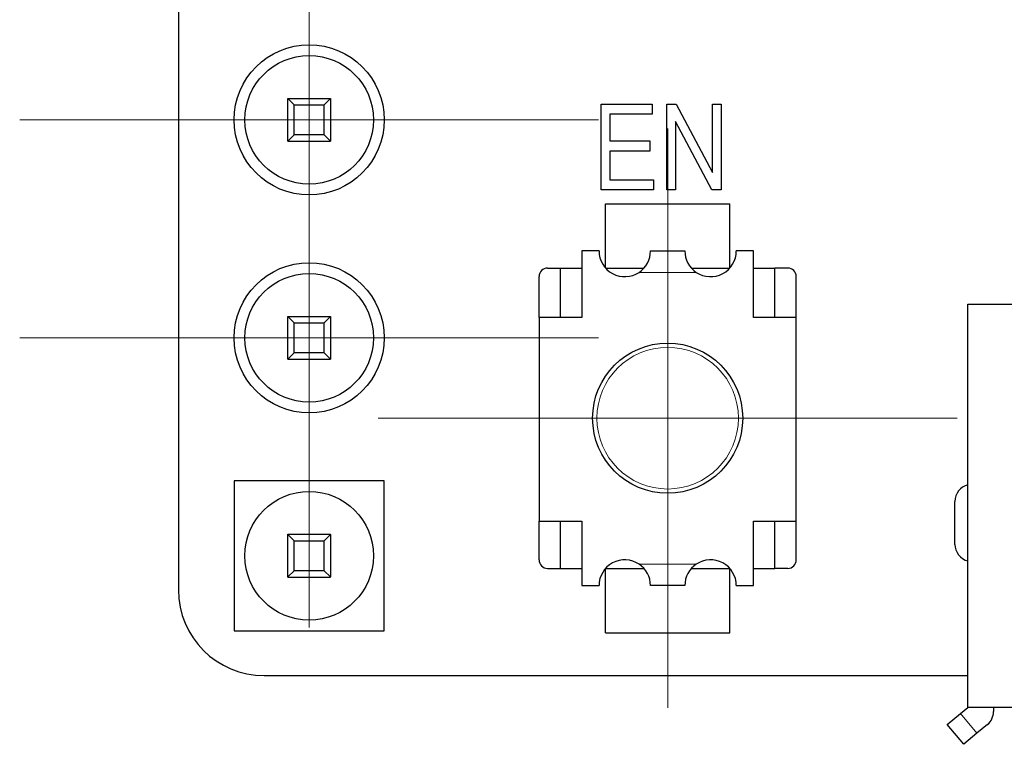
# Model space of a CAD drawing. Header units: millimetres. Extents: x 95 to 199, y 62 to 150.
# Tile 2 of 37: x 95 to 107, y 99 to 107. Entities that reach past the tile are written whole.
import ezdxf

# ---------------------------------------------------------------- set-up
doc = ezdxf.new("R2010")
doc.units = ezdxf.units.MM
doc.linetypes.add('PHANTOM', pattern=[12.7, 6.35, -1.27, 1.27, -1.27, 1.27, -1.27])

# ---------------------------------------------------------------- blocks, each defined once
blk = doc.blocks.new('SW_CENTERMARKSYMBOL_30')
at = {"color": 0, "linetype": 'Continuous', "lineweight": 18}
for p, q in [((0, 2.5), (0, 3.375)), ((0, 0), (0, 2.5)), ((-2.5, 0), (-3.375, 0)), ((0, 0), (-2.5, 0)), ((0, 0), (0, -2.5)), ((0, 0), (2.5, 0)), ((2.5, 0), (3.375, 0)), ((0, -2.5), (0, -3.375))]:
    blk.add_line(p, q, dxfattribs=at)
blk = doc.blocks.new('SW_CENTERMARKSYMBOL_32')
at = {"color": 0, "linetype": 'Continuous', "lineweight": 18}
for p, q in [((0, 2.5), (0, 3.375)), ((0, 0), (0, 2.5)), ((-2.5, 0), (-3.375, 0)), ((0, 0), (-2.5, 0)), ((0, 0), (0, -2.5)), ((0, 0), (2.5, 0)), ((2.5, 0), (3.375, 0)), ((0, -2.5), (0, -3.375))]:
    blk.add_line(p, q, dxfattribs=at)
blk = doc.blocks.new('SW_CENTERMARKSYMBOL_34')
at = {"color": 0, "linetype": 'Continuous', "lineweight": 18}
for p, q in [((0, 2.5), (0, 3.375)), ((0, 0), (0, 2.5)), ((-2.5, 0), (-3.375, 0)), ((0, 0), (-2.5, 0)), ((0, 0), (0, -2.5)), ((0, 0), (2.5, 0)), ((2.5, 0), (3.375, 0)), ((0, -2.5), (0, -3.375))]:
    blk.add_line(p, q, dxfattribs=at)
blk = doc.blocks.new('SW_CENTERMARKSYMBOL_37')
at = {"color": 0, "linetype": 'Continuous', "lineweight": 18}
for p, q in [((0, 2.5), (0, 3.375)), ((0, 0), (0, 2.5)), ((-2.5, 0), (-3.375, 0)), ((0, 0), (-2.5, 0)), ((0, 0), (0, -2.5)), ((0, 0), (2.5, 0)), ((2.5, 0), (3.375, 0)), ((0, -2.5), (0, -3.375))]:
    blk.add_line(p, q, dxfattribs=at)

msp = doc.modelspace()

# ---------------------------------------------------------------- linework, layer by layer
at = {"color": 7, "linetype": 'Continuous', "lineweight": 25}
for p, q in [((97.251, 146.927), (97.251, 100.413)), ((98.525, 106.137), (98.525, 106.14)), ((98.525, 106.14), (99.025, 106.14)), ((98.525, 106.137), (98.6, 106.065)), ((98.525, 105.643), (98.525, 106.137)), ((98.95, 106.065), (99.025, 106.137)), ((99.025, 106.137), (99.025, 106.14)), ((99.025, 106.137), (99.025, 105.643)), ((98.6, 106.065), (98.95, 106.065)), ((98.6, 105.715), (98.6, 106.065)), ((98.95, 105.715), (98.95, 106.065)), ((102.178, 105.073), (102.178, 106.073)), ((102.178, 106.073), (102.775, 106.073)), ((102.775, 106.073), (102.775, 105.956)), ((102.944, 105.073), (102.944, 106.073)), ((102.944, 106.073), (103.055, 106.073)), ((103.055, 106.073), (103.477, 105.276)), ((103.477, 106.073), (103.58, 106.073)), ((103.477, 105.276), (103.477, 106.073)), ((103.58, 106.073), (103.58, 105.073)), ((102.775, 105.956), (102.282, 105.956)), ((102.282, 105.956), (102.282, 105.644)), ((103.469, 105.073), (103.048, 105.869)), ((103.048, 105.869), (103.048, 105.073)), ((98.525, 105.643), (98.6, 105.715)), ((98.525, 105.64), (98.525, 105.643)), ((98.525, 105.64), (99.025, 105.64)), ((98.95, 105.715), (98.6, 105.715)), ((99.025, 105.643), (98.95, 105.715)), ((99.025, 105.64), (99.025, 105.643)), ((102.282, 105.644), (102.749, 105.644)), ((102.749, 105.644), (102.749, 105.527)), ((102.749, 105.527), (102.282, 105.527)), ((102.282, 105.527), (102.282, 105.19)), ((102.282, 105.19), (102.788, 105.19)), ((102.788, 105.19), (102.788, 105.073)), ((102.788, 105.073), (102.178, 105.073)), ((103.048, 105.073), (102.944, 105.073)), ((103.58, 105.073), (103.469, 105.073)), ((102.23, 104.913), (103.68, 104.913)), ((102.23, 104.165), (102.23, 104.913)), ((103.68, 104.165), (103.68, 104.913)), ((101.955, 104.363), (101.955, 103.588)), ((102.155, 104.363), (101.955, 104.363)), ((102.755, 104.363), (103.155, 104.363)), ((103.955, 104.363), (103.755, 104.363)), ((103.955, 103.588), (103.955, 104.363)), ((101.555, 104.163), (101.705, 104.163)), ((101.705, 103.588), (101.705, 104.163)), ((101.705, 104.163), (101.955, 104.163)), ((102.231, 104.163), (102.679, 104.163)), ((103.231, 104.163), (103.679, 104.163)), ((103.955, 104.163), (104.205, 104.163)), ((104.355, 104.163), (104.205, 104.163)), ((104.205, 103.588), (104.205, 104.163)), ((101.455, 103.588), (101.455, 104.063)), ((104.455, 103.588), (104.455, 104.063)), ((106.455, 99.043), (106.455, 103.743)), ((106.455, 103.743), (107.005, 103.743)), ((98.525, 103.597), (98.525, 103.6)), ((98.525, 103.6), (99.025, 103.6)), ((98.525, 103.597), (98.6, 103.525)), ((98.525, 103.103), (98.525, 103.597)), ((98.95, 103.525), (99.025, 103.597)), ((99.025, 103.597), (99.025, 103.6)), ((99.025, 103.597), (99.025, 103.103)), ((101.455, 103.588), (101.455, 101.213)), ((101.955, 103.588), (101.455, 103.588)), ((104.455, 103.588), (103.955, 103.588)), ((104.455, 101.213), (104.455, 103.588)), ((98.6, 103.525), (98.95, 103.525)), ((98.6, 103.175), (98.6, 103.525)), ((98.95, 103.175), (98.95, 103.525)), ((98.525, 103.103), (98.6, 103.175)), ((98.525, 103.1), (98.525, 103.103)), ((98.525, 103.1), (99.025, 103.1)), ((98.95, 103.175), (98.6, 103.175)), ((99.025, 103.103), (98.95, 103.175)), ((99.025, 103.1), (99.025, 103.103)), ((97.9, 101.685), (97.9, 99.935)), ((99.65, 101.685), (97.9, 101.685)), ((99.65, 99.935), (99.65, 101.685)), ((106.305, 100.943), (106.305, 101.443)), ((101.455, 100.763), (101.455, 101.213)), ((101.455, 101.213), (101.955, 101.213)), ((101.705, 100.663), (101.705, 101.213)), ((101.955, 101.213), (101.955, 100.463)), ((103.955, 101.213), (104.455, 101.213)), ((103.955, 100.463), (103.955, 101.213)), ((104.205, 100.663), (104.205, 101.213)), ((104.455, 100.763), (104.455, 101.213)), ((98.525, 101.057), (98.525, 101.06)), ((98.525, 101.06), (99.025, 101.06)), ((98.525, 101.057), (98.6, 100.985)), ((98.525, 100.563), (98.525, 101.057)), ((98.95, 100.985), (99.025, 101.057)), ((99.025, 101.057), (99.025, 101.06)), ((99.025, 101.057), (99.025, 100.563)), ((98.6, 100.985), (98.95, 100.985)), ((98.6, 100.635), (98.6, 100.985)), ((98.95, 100.635), (98.95, 100.985)), ((98.525, 100.563), (98.6, 100.635)), ((98.95, 100.635), (98.6, 100.635)), ((99.025, 100.563), (98.95, 100.635)), ((101.555, 100.663), (101.705, 100.663)), ((101.705, 100.663), (101.955, 100.663)), ((102.23, 99.913), (102.23, 100.661)), ((102.231, 100.663), (102.679, 100.663)), ((103.231, 100.663), (103.679, 100.663)), ((103.68, 99.913), (103.68, 100.661)), ((103.955, 100.663), (104.205, 100.663)), ((104.355, 100.663), (104.205, 100.663)), ((98.525, 100.56), (98.525, 100.563)), ((98.525, 100.56), (99.025, 100.56)), ((99.025, 100.56), (99.025, 100.563)), ((101.955, 100.463), (102.155, 100.463)), ((103.155, 100.463), (102.755, 100.463)), ((103.755, 100.463), (103.955, 100.463)), ((97.9, 99.935), (99.65, 99.935)), ((102.23, 99.913), (103.68, 99.913)), ((98.251, 99.413), (106.455, 99.413)), ((106.215, 98.844), (106.369, 98.972)), ((106.369, 98.972), (106.455, 99.043)), ((107.005, 99.043), (106.455, 99.043)), ((106.755, 99.043), (106.755, 98.996)), ((106.407, 98.613), (106.215, 98.844)), ((106.56, 98.741), (106.407, 98.613)), ((106.683, 98.842), (106.56, 98.741))]:
    msp.add_line(p, q, dxfattribs=at)
at = {"color": 8, "linetype": 'PHANTOM', "lineweight": 18}
for p, q in [((103.289, 104.113), (102.621, 104.113)), ((102.621, 100.713), (103.289, 100.713)), ((106.369, 98.972), (106.56, 98.741))]:
    msp.add_line(p, q, dxfattribs=at)
at = {"color": 7, "linetype": 'Continuous', "lineweight": 25}
for centre, radius in [((98.775, 105.89), 0.875), ((98.775, 105.89), 0.75), ((98.775, 103.35), 0.875), ((98.775, 103.35), 0.75), ((102.955, 102.413), 0.875), ((98.775, 100.81), 0.75)]:
    msp.add_circle(centre, radius, dxfattribs=at)
at = {"color": 8, "linetype": 'PHANTOM', "lineweight": 18}
msp.add_circle((102.955, 102.413), 0.825, dxfattribs=at)
at = {"color": 7, "linetype": 'Continuous', "lineweight": 25}
for centre, radius, start, end in [((102.455, 104.363), 0.3, 180, 303.5573), ((102.455, 104.363), 0.3, 303.5573, 360), ((103.455, 104.363), 0.3, 180, 236.4427), ((103.455, 104.363), 0.3, 236.4427, 0), ((101.555, 104.063), 0.1, 90, 180), ((104.355, 104.063), 0.1, 0, 90), ((106.505, 101.443), 0.2, 104.4775, 180), ((106.505, 100.943), 0.2, 180, 255.5225), ((101.555, 100.763), 0.1, 180, 270), ((102.455, 100.463), 0.3, 56.4427, 180), ((102.455, 100.463), 0.3, 0, 56.4427), ((103.455, 100.463), 0.3, 123.5573, 180), ((103.455, 100.463), 0.3, 0, 123.5573), ((104.355, 100.763), 0.1, 270, 0), ((98.251, 100.413), 1, 180, 270), ((106.555, 98.996), 0.2, 309.6808, 0)]:
    msp.add_arc(centre, radius, start, end, dxfattribs=at)

# ---------------------------------------------------------------- block references
at = {"color": 7, "linetype": 'Continuous', "lineweight": 18}
for name, p in [('SW_CENTERMARKSYMBOL_30', (98.775, 108.43)), ('SW_CENTERMARKSYMBOL_32', (98.775, 105.89)), ('SW_CENTERMARKSYMBOL_34', (98.775, 103.35)), ('SW_CENTERMARKSYMBOL_37', (102.955, 102.413))]:
    msp.add_blockref(name, p, dxfattribs=at)

doc.saveas('drawing.dxf')
